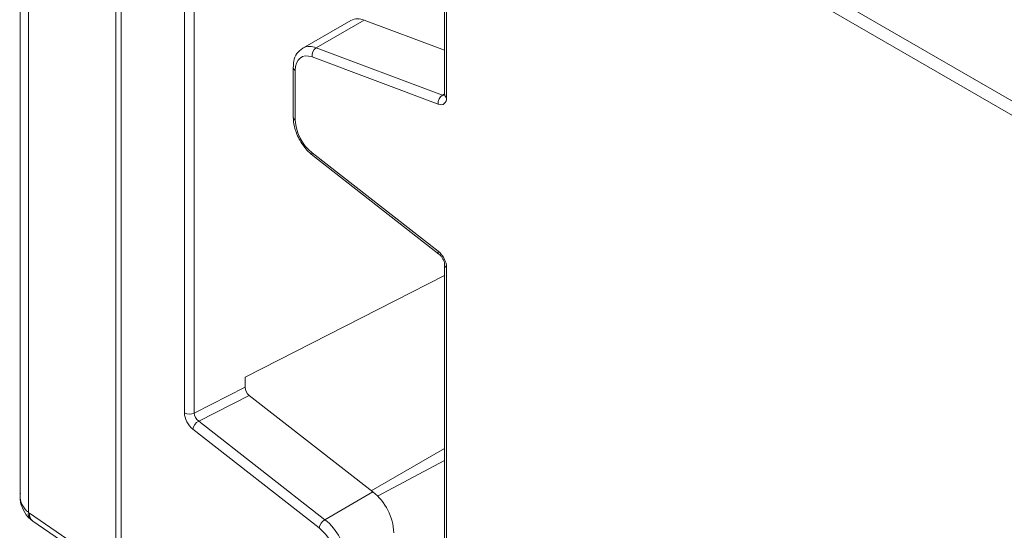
# Model space of a CAD drawing. Header units: millimetres. Extents: x -420 to 420, y -297 to 297.
# Tile 135 of 197: x 223 to 250, y 64 to 79. Entities that reach past the tile are written whole.
import ezdxf

# ---------------------------------------------------------------- set-up
doc = ezdxf.new("R2010")
doc.units = ezdxf.units.MM
doc.header["$MEASUREMENT"] = 0
doc.layers.add('layer 1', color=7, linetype='Continuous')

msp = doc.modelspace()

# ---------------------------------------------------------------- linework, layer by layer
at = {"layer": 'layer 1', "color": 7, "lineweight": 9}
for points in [[(222.6234, 200.3264), (222.6234, 200.3264), (222.6234, 65.2102), (222.6234, 65.2102)], [(222.8586, 200.0722), (222.8586, 200.0722), (222.8586, 64.719), (222.8586, 64.719)], [(225.3163, 87.443), (225.3163, 87.443), (225.3163, 60.2032), (225.3163, 60.2032)], [(225.4636, 87.358), (225.4636, 87.358), (225.4636, 59.9983), (225.4636, 59.9983)], [(227.2468, 67.5135), (227.2468, 67.5135), (227.2468, 86.3286), (227.2468, 86.3286)], [(227.5233, 86.1689), (227.5233, 86.1689), (227.5233, 67.5092), (227.5233, 67.5092)], [(234.5616, 82.1059), (234.5616, 82.1059), (234.5616, 76.4643), (234.5616, 76.4643)], [(234.6204, 82.0719), (234.6204, 82.0719), (234.6204, 76.3822), (234.6204, 76.3822)], [(244.5192, 79.7604), (244.5192, 79.7604), (268.4425, 65.9496), (268.4425, 65.9496)], [(244.5192, 79.7603), (244.5192, 79.7603), (268.7978, 65.7445), (268.7978, 65.7445)], [(244.164, 79.5552), (244.164, 79.5552), (268.4425, 65.5396), (268.4425, 65.5396)], [(231.9231, 78.5494), (231.9231, 78.5494), (230.5734, 77.7701), (230.5734, 77.7701)], [(232.3021, 78.5584), (232.3021, 78.5584), (230.9523, 77.7793), (230.9523, 77.7793)], [(232.3021, 78.5584), (232.1811, 78.6137), (232.0415, 78.6103), (231.9231, 78.5494)], [(234.5616, 77.7142), (234.5616, 77.7142), (232.3021, 78.5584), (232.3021, 78.5584)], [(230.9523, 77.7793), (230.831, 77.8345), (230.691, 77.8311), (230.5727, 77.7698)], [(230.9523, 77.7793), (230.8677, 77.7224), (230.8222, 77.6225), (230.8349, 77.5214)], [(230.9523, 77.7793), (230.9523, 77.7793), (234.5026, 76.4525), (234.5026, 76.4525)], [(234.3852, 76.1947), (234.3852, 76.1947), (230.8349, 77.5214), (230.8349, 77.5214)], [(230.3065, 77.2283), (230.3065, 77.2283), (230.3065, 75.8288), (230.3065, 75.8288)], [(230.3065, 77.2281), (230.3101, 77.1923), (230.3323, 77.161), (230.3653, 77.1461)], [(230.3653, 77.1461), (230.3653, 77.1461), (230.3653, 75.7468), (230.3653, 75.7468)], [(234.5026, 76.4525), (234.4178, 76.3956), (234.3725, 76.2959), (234.3852, 76.1947)], [(234.5026, 76.4525), (234.5026, 76.4525), (234.5616, 76.4896), (234.5616, 76.4896)], [(234.5026, 76.4525), (234.5308, 76.4405), (234.5565, 76.4407), (234.576, 76.4527)], [(234.5026, 76.4525), (234.5308, 76.4405), (234.5565, 76.4407), (234.576, 76.4527)], [(234.5026, 76.4525), (234.5308, 76.4405), (234.5565, 76.4407), (234.576, 76.4527)], [(234.5026, 76.4525), (234.5308, 76.4405), (234.5565, 76.4407), (234.576, 76.4527)], [(234.5026, 76.4525), (234.5308, 76.4405), (234.5565, 76.4407), (234.576, 76.4527)], [(234.5026, 76.4525), (234.5308, 76.4405), (234.5565, 76.4407), (234.576, 76.4527)], [(234.5026, 76.4525), (234.5308, 76.4405), (234.5565, 76.4407), (234.576, 76.4527)], [(234.5026, 76.4525), (234.5308, 76.4405), (234.5565, 76.4407), (234.576, 76.4527)], [(234.5026, 76.4525), (234.5308, 76.4405), (234.5565, 76.4407), (234.576, 76.4527)], [(234.5026, 76.4525), (234.5308, 76.4405), (234.5565, 76.4407), (234.576, 76.4527)], [(234.5026, 76.4525), (234.5308, 76.4405), (234.5565, 76.4407), (234.576, 76.4527)], [(234.5026, 76.4525), (234.5308, 76.4405), (234.5565, 76.4407), (234.576, 76.4527)], [(234.5026, 76.4525), (234.5308, 76.4405), (234.5565, 76.4407), (234.576, 76.4527)], [(234.5026, 76.4525), (234.5308, 76.4405), (234.5565, 76.4407), (234.576, 76.4527)], [(234.5026, 76.4525), (234.5308, 76.4405), (234.5565, 76.4407), (234.576, 76.4527)], [(234.5026, 76.4525), (234.5308, 76.4405), (234.5565, 76.4407), (234.576, 76.4527)], [(234.5026, 76.4525), (234.5308, 76.4405), (234.5565, 76.4407), (234.576, 76.4527)], [(234.5026, 76.4525), (234.5308, 76.4405), (234.5565, 76.4407), (234.576, 76.4527)], [(234.5026, 76.4525), (234.5308, 76.4405), (234.5565, 76.4405), (234.576, 76.4527)], [(234.5026, 76.4525), (234.5308, 76.4405), (234.5565, 76.4405), (234.576, 76.4527)], [(234.5026, 76.4525), (234.5308, 76.4405), (234.5565, 76.4405), (234.576, 76.4527)], [(234.5026, 76.4525), (234.5026, 76.4525), (234.5026, 76.4525), (234.5026, 76.4525)], [(234.5616, 76.4643), (234.5648, 76.4281), (234.5872, 76.3968), (234.6204, 76.3822)], [(234.576, 76.4527), (234.576, 76.4527), (234.576, 76.4527), (234.576, 76.4527)], [(234.3852, 76.1947), (234.5211, 76.1439), (234.6204, 76.223), (234.6204, 76.3822)], [(234.3852, 76.1947), (234.5211, 76.1439), (234.6204, 76.223), (234.6204, 76.3822)], [(234.3852, 76.1947), (234.5211, 76.1439), (234.6204, 76.223), (234.6204, 76.3822)], [(234.3852, 76.1947), (234.5211, 76.1439), (234.6204, 76.223), (234.6204, 76.3822)], [(234.3852, 76.1947), (234.5211, 76.1439), (234.6204, 76.223), (234.6204, 76.3822)], [(234.3852, 76.1947), (234.5211, 76.1439), (234.6204, 76.223), (234.6204, 76.3822)], [(234.3852, 76.1947), (234.5211, 76.1439), (234.6204, 76.223), (234.6204, 76.3822)], [(234.3852, 76.1947), (234.5211, 76.1439), (234.6204, 76.223), (234.6204, 76.3822)], [(234.3852, 76.1947), (234.5211, 76.1439), (234.6204, 76.223), (234.6204, 76.3822)], [(234.3852, 76.1947), (234.5211, 76.1439), (234.6204, 76.223), (234.6204, 76.3822)], [(234.3852, 76.1947), (234.5211, 76.1439), (234.6204, 76.2228), (234.6204, 76.3822)], [(234.3852, 76.1947), (234.5211, 76.1439), (234.6204, 76.2228), (234.6204, 76.3822)], [(234.3852, 76.1947), (234.5211, 76.1439), (234.6204, 76.2228), (234.6204, 76.3822)], [(234.3852, 76.1947), (234.5211, 76.1439), (234.6204, 76.2228), (234.6204, 76.3822)], [(234.3852, 76.1947), (234.5211, 76.1439), (234.6204, 76.2228), (234.6204, 76.3822)], [(234.3852, 76.1947), (234.5211, 76.1439), (234.6204, 76.2228), (234.6204, 76.3822)], [(234.3852, 76.1947), (234.5211, 76.1439), (234.6204, 76.2228), (234.6204, 76.3822)], [(234.3852, 76.1947), (234.5211, 76.1439), (234.6204, 76.2228), (234.6204, 76.3822)], [(234.3852, 76.1947), (234.5211, 76.1439), (234.6204, 76.2228), (234.6204, 76.3822)], [(234.3852, 76.1947), (234.5211, 76.1439), (234.6204, 76.2228), (234.6204, 76.3822)], [(234.3852, 76.1947), (234.5211, 76.1439), (234.6204, 76.2228), (234.6204, 76.3822)], [(234.3852, 76.1947), (234.3852, 76.1947), (234.3852, 76.1947), (234.3852, 76.1947)], [(234.6204, 76.3822), (234.6204, 76.3822), (234.6204, 76.3822), (234.6204, 76.3822)], [(230.3065, 75.8288), (230.3101, 75.7928), (230.3323, 75.7617), (230.3653, 75.7468)], [(230.3653, 75.7468), (230.3836, 75.388), (230.5544, 75.054), (230.8349, 74.8294)], [(230.8349, 74.8294), (230.8264, 74.8024), (230.8335, 74.7731), (230.8534, 74.7531)], [(230.8349, 74.8294), (230.8349, 74.8294), (234.3852, 72.057), (234.3852, 72.057)], [(230.8534, 74.7531), (230.8534, 74.7531), (234.4036, 71.9806), (234.4036, 71.9806)], [(234.3852, 72.057), (234.3767, 72.03), (234.3837, 72.0006), (234.4036, 71.9806)], [(234.6204, 71.5978), (234.6204, 71.7571), (234.5211, 71.9506), (234.3852, 72.057)], [(234.3852, 72.057), (234.3852, 72.057), (234.3852, 72.057), (234.3852, 72.057)], [(234.6204, 71.5978), (234.6204, 71.7571), (234.5211, 71.9506), (234.3852, 72.057)], [(234.6204, 71.5978), (234.6204, 71.7571), (234.5211, 71.9506), (234.3852, 72.057)], [(234.6204, 71.5978), (234.6204, 71.7571), (234.5211, 71.9506), (234.3852, 72.057)], [(234.6204, 71.5978), (234.6204, 71.7571), (234.5211, 71.9506), (234.3852, 72.057)], [(234.6204, 71.5978), (234.6204, 71.7571), (234.5211, 71.9506), (234.3852, 72.057)], [(234.6204, 71.5978), (234.6204, 71.7571), (234.5211, 71.9506), (234.3852, 72.057)], [(234.6204, 71.5978), (234.6204, 71.7571), (234.5211, 71.9506), (234.3852, 72.057)], [(234.6204, 71.5978), (234.6204, 71.7571), (234.5211, 71.9506), (234.3852, 72.057)], [(234.6204, 71.5978), (234.6204, 71.7571), (234.5211, 71.9506), (234.3852, 72.057)], [(234.6204, 71.5978), (234.6204, 71.7571), (234.5211, 71.9506), (234.3852, 72.057)], [(234.6204, 71.5978), (234.6204, 71.7571), (234.5211, 71.9506), (234.3852, 72.057)], [(234.6204, 71.5978), (234.6204, 71.7571), (234.5211, 71.9506), (234.3852, 72.057)], [(234.6204, 71.5978), (234.6204, 71.7571), (234.5211, 71.9506), (234.3852, 72.057)], [(234.6204, 71.5978), (234.6204, 71.7571), (234.5211, 71.9506), (234.3852, 72.057)], [(234.6204, 71.5978), (234.6204, 71.7571), (234.5211, 71.9506), (234.3852, 72.057)], [(234.6204, 71.5978), (234.6204, 71.7571), (234.5211, 71.9506), (234.3852, 72.057)], [(234.6204, 71.5978), (234.6204, 71.7571), (234.5211, 71.9506), (234.3852, 72.057)], [(234.6204, 71.5978), (234.6204, 71.7569), (234.5211, 71.9506), (234.3852, 72.057)], [(234.6204, 71.5978), (234.6204, 71.7569), (234.5211, 71.9506), (234.3852, 72.057)], [(234.6204, 71.5978), (234.6204, 71.7569), (234.5211, 71.9506), (234.3852, 72.057)], [(234.5616, 71.6798), (234.5616, 71.6798), (234.5616, 54.794), (234.5616, 54.794)], [(234.5616, 71.6798), (234.565, 71.6438), (234.5874, 71.6124), (234.6204, 71.5978)], [(234.6204, 71.5978), (234.6204, 71.5978), (234.6204, 54.7119), (234.6204, 54.7119)], [(234.6204, 71.5978), (234.6204, 71.5978), (234.6204, 71.5978), (234.6204, 71.5978)], [(234.5616, 71.3752), (234.5616, 71.3752), (228.9516, 68.5162), (228.9516, 68.5162)], [(228.9516, 68.5162), (228.9516, 68.5162), (228.9516, 68.2372), (228.9516, 68.2372)], [(227.5233, 67.5092), (227.5233, 67.5092), (228.9516, 68.2372), (228.9516, 68.2372)], [(228.9516, 68.2372), (228.9516, 68.1577), (229.0012, 68.0608), (229.0693, 68.0077)], [(228.9516, 68.2372), (228.9516, 68.2372), (228.9516, 68.2372), (228.9516, 68.2372)], [(228.9516, 68.2372), (228.9516, 68.1577), (229.0012, 68.0608), (229.0693, 68.0077)], [(228.9516, 68.2372), (228.9516, 68.1577), (229.0012, 68.0608), (229.0693, 68.0077)], [(228.9516, 68.2372), (228.9516, 68.1577), (229.0012, 68.0608), (229.0693, 68.0077)], [(228.9516, 68.2372), (228.9516, 68.1577), (229.0012, 68.0608), (229.0693, 68.0077)], [(228.9516, 68.2372), (228.9516, 68.1577), (229.0012, 68.0608), (229.0693, 68.0077)], [(228.9516, 68.2372), (228.9516, 68.1577), (229.0012, 68.0608), (229.0693, 68.0077)], [(228.9516, 68.2372), (228.9516, 68.1577), (229.0012, 68.0608), (229.0693, 68.0077)], [(228.9516, 68.2372), (228.9516, 68.1577), (229.0012, 68.0608), (229.0693, 68.0077)], [(228.9516, 68.2372), (228.9516, 68.1577), (229.0012, 68.0608), (229.0693, 68.0077)], [(228.9516, 68.2372), (228.9516, 68.1577), (229.0012, 68.0608), (229.0693, 68.0077)], [(228.9516, 68.2372), (228.9516, 68.1577), (229.0012, 68.0608), (229.0693, 68.0077)], [(228.9516, 68.2372), (228.9516, 68.1577), (229.0012, 68.0608), (229.0693, 68.0077)], [(228.9516, 68.2372), (228.9516, 68.1577), (229.0012, 68.0608), (229.0693, 68.0075)], [(228.9516, 68.2372), (228.9516, 68.1577), (229.0012, 68.0608), (229.0693, 68.0075)], [(228.9516, 68.2372), (228.9516, 68.1577), (229.0012, 68.0608), (229.0693, 68.0075)], [(228.9516, 68.2372), (228.9516, 68.1575), (229.0012, 68.0608), (229.0693, 68.0075)], [(228.9516, 68.2372), (228.9516, 68.1575), (229.0012, 68.0608), (229.0693, 68.0075)], [(228.9516, 68.2372), (228.9516, 68.1575), (229.0012, 68.0608), (229.0693, 68.0075)], [(228.9516, 68.2372), (228.9516, 68.1575), (229.0012, 68.0608), (229.0693, 68.0075)], [(228.9516, 68.2372), (228.9516, 68.1575), (229.0012, 68.0608), (229.0693, 68.0075)], [(229.0693, 68.0077), (229.0693, 68.0077), (227.6487, 67.2838), (227.6487, 67.2838)], [(232.5488, 65.2905), (232.5488, 65.2905), (229.0693, 68.0077), (229.0693, 68.0077)], [(229.0693, 68.0077), (229.0693, 68.0077), (229.0693, 68.0075), (229.0693, 68.0075)], [(227.2468, 67.5135), (227.2468, 67.3541), (227.3459, 67.1606), (227.482, 67.0544)], [(227.2468, 67.5135), (227.2468, 67.5135), (227.2468, 67.5135), (227.2468, 67.5135)], [(227.2468, 67.5135), (227.2468, 67.3541), (227.3459, 67.1606), (227.482, 67.0544)], [(227.2468, 67.5135), (227.2468, 67.3541), (227.3459, 67.1606), (227.482, 67.0544)], [(227.2468, 67.5135), (227.2468, 67.3541), (227.3459, 67.1606), (227.482, 67.0544)], [(227.2468, 67.5135), (227.2468, 67.3541), (227.3459, 67.1606), (227.482, 67.0544)], [(227.2468, 67.5135), (227.2468, 67.3541), (227.3459, 67.1606), (227.482, 67.0544)], [(227.2468, 67.5135), (227.2468, 67.3541), (227.3459, 67.1606), (227.482, 67.0544)], [(227.2468, 67.5135), (227.2468, 67.3541), (227.3459, 67.1606), (227.482, 67.0544)], [(227.2468, 67.5135), (227.2468, 67.3541), (227.3459, 67.1606), (227.482, 67.0544)], [(227.2468, 67.5135), (227.2468, 67.3541), (227.3459, 67.1606), (227.482, 67.0544)], [(227.2468, 67.5135), (227.2468, 67.3541), (227.3459, 67.1606), (227.482, 67.0544)], [(227.2468, 67.5135), (227.2468, 67.3541), (227.3459, 67.1606), (227.482, 67.0544)], [(227.2468, 67.5135), (227.2468, 67.3541), (227.3459, 67.1606), (227.482, 67.0544)], [(227.2468, 67.5135), (227.2468, 67.3541), (227.3459, 67.1606), (227.482, 67.0544)], [(227.2468, 67.5135), (227.2468, 67.3541), (227.3459, 67.1606), (227.482, 67.0544)], [(227.2468, 67.5135), (227.2468, 67.3541), (227.3459, 67.1606), (227.482, 67.0544)], [(227.2468, 67.5135), (227.2468, 67.3541), (227.3459, 67.1606), (227.482, 67.0544)], [(227.2468, 67.5135), (227.2468, 67.3541), (227.3459, 67.1606), (227.482, 67.0544)], [(227.2468, 67.5135), (227.2468, 67.3541), (227.3459, 67.1606), (227.482, 67.0544)], [(227.2468, 67.5135), (227.2468, 67.3541), (227.3459, 67.1606), (227.482, 67.0544)], [(227.2468, 67.5135), (227.2468, 67.3541), (227.3459, 67.1606), (227.482, 67.0544)], [(227.2468, 67.5135), (227.3333, 67.4689), (227.4356, 67.4674), (227.5233, 67.5092)], [(227.6487, 67.2838), (227.5649, 67.2326), (227.5049, 67.15), (227.482, 67.0544)], [(227.5233, 67.5092), (227.5239, 67.4301), (227.5768, 67.3349), (227.6487, 67.2838)], [(227.5233, 67.5092), (227.5233, 67.5092), (227.5233, 67.5092), (227.5233, 67.5092)], [(227.5233, 67.5092), (227.5239, 67.4301), (227.5768, 67.3349), (227.6487, 67.2838)], [(227.5233, 67.5092), (227.5239, 67.4301), (227.5768, 67.3349), (227.6487, 67.2838)], [(227.5233, 67.5092), (227.5239, 67.4301), (227.5768, 67.3349), (227.6487, 67.2838)], [(227.5233, 67.5092), (227.5239, 67.4301), (227.5768, 67.3349), (227.6487, 67.2838)], [(227.5233, 67.5092), (227.5239, 67.4301), (227.5768, 67.3349), (227.6487, 67.2838)], [(227.5233, 67.5092), (227.5239, 67.4299), (227.5768, 67.3349), (227.6487, 67.2838)], [(227.5233, 67.5092), (227.5239, 67.4299), (227.5768, 67.3349), (227.6487, 67.2838)], [(227.5233, 67.5092), (227.5239, 67.4299), (227.5768, 67.3349), (227.6487, 67.2838)], [(227.5233, 67.5092), (227.5239, 67.4299), (227.5768, 67.3349), (227.6487, 67.2838)], [(227.5233, 67.5092), (227.5239, 67.4299), (227.5768, 67.3349), (227.6487, 67.2838)], [(227.5233, 67.5092), (227.5239, 67.4299), (227.5768, 67.3349), (227.6487, 67.2836)], [(227.5233, 67.5092), (227.5239, 67.4299), (227.5768, 67.3349), (227.6487, 67.2836)], [(227.5233, 67.5092), (227.5239, 67.4299), (227.5768, 67.3349), (227.6487, 67.2836)], [(227.5233, 67.5092), (227.5239, 67.4299), (227.5768, 67.3349), (227.6487, 67.2836)], [(227.5233, 67.5092), (227.5239, 67.4299), (227.5768, 67.3349), (227.6487, 67.2836)], [(227.5233, 67.5092), (227.5239, 67.4299), (227.5768, 67.3349), (227.6487, 67.2836)], [(227.5233, 67.5092), (227.5239, 67.4299), (227.5768, 67.3349), (227.6487, 67.2836)], [(227.5233, 67.5092), (227.5239, 67.4299), (227.5768, 67.3349), (227.6487, 67.2836)], [(227.5233, 67.5092), (227.5239, 67.4299), (227.5768, 67.3349), (227.6487, 67.2836)], [(227.5233, 67.5092), (227.5239, 67.4299), (227.5768, 67.3349), (227.6487, 67.2836)], [(227.6487, 67.2838), (227.6487, 67.2838), (231.199, 64.5114), (231.199, 64.5114)], [(227.6487, 67.2838), (227.6487, 67.2838), (227.6487, 67.2836), (227.6487, 67.2836)], [(227.482, 67.0544), (227.482, 67.0544), (227.482, 67.0544), (227.482, 67.0544)], [(231.0322, 64.2819), (231.0322, 64.2819), (227.482, 67.0544), (227.482, 67.0544)], [(234.5616, 66.5158), (234.5616, 66.5158), (232.5019, 65.3269), (232.5019, 65.3269)], [(232.676, 65.1767), (232.676, 65.1767), (234.5616, 66.1759), (234.5616, 66.1759)], [(222.6234, 65.2102), (222.6234, 65.0056), (222.7067, 64.8318), (222.8586, 64.719)], [(222.6234, 65.2102), (222.6234, 65.2102), (222.6234, 65.2102), (222.6234, 65.2102)], [(222.6234, 65.2102), (222.6234, 65.0056), (222.7067, 64.8318), (222.8586, 64.719)], [(222.6234, 65.2102), (222.6234, 65.0056), (222.7067, 64.8318), (222.8586, 64.719)], [(222.6234, 65.2102), (222.6234, 65.0056), (222.7067, 64.8318), (222.8586, 64.719)], [(222.6234, 65.2102), (222.6234, 65.0056), (222.7067, 64.8316), (222.8586, 64.719)], [(222.6234, 65.2102), (222.6234, 65.0056), (222.7067, 64.8316), (222.8586, 64.719)], [(222.6234, 65.2102), (222.6234, 65.0056), (222.7067, 64.8316), (222.8586, 64.719)], [(222.6234, 65.2102), (222.6234, 65.0056), (222.7067, 64.8316), (222.8586, 64.719)], [(222.6234, 65.2102), (222.6234, 65.0056), (222.7067, 64.8316), (222.8586, 64.719)], [(222.6234, 65.2102), (222.6234, 65.0056), (222.7067, 64.8316), (222.8586, 64.719)], [(222.6234, 65.2102), (222.6234, 65.0056), (222.7067, 64.8316), (222.8586, 64.719)], [(222.6234, 65.2102), (222.6234, 65.0056), (222.7067, 64.8316), (222.8586, 64.719)], [(222.6234, 65.2102), (222.6234, 65.0056), (222.7067, 64.8316), (222.8586, 64.719)], [(222.6234, 65.2102), (222.6234, 65.0056), (222.7067, 64.8316), (222.8586, 64.719)], [(222.6234, 65.2102), (222.6234, 65.0056), (222.7067, 64.8316), (222.8586, 64.719)], [(222.6234, 65.2102), (222.6234, 65.0056), (222.7067, 64.8316), (222.8586, 64.719)], [(222.6234, 65.2102), (222.6234, 65.0056), (222.7067, 64.8316), (222.8586, 64.719)], [(222.6234, 65.2102), (222.6234, 65.0056), (222.7067, 64.8316), (222.8586, 64.719)], [(222.6234, 65.2102), (222.6234, 65.0056), (222.7067, 64.8316), (222.8586, 64.719)], [(222.6234, 65.2102), (222.6234, 65.0056), (222.7067, 64.8316), (222.8586, 64.719)], [(222.6234, 65.2102), (222.6234, 65.0056), (222.7067, 64.8316), (222.8586, 64.719)], [(231.199, 64.5114), (231.199, 64.5114), (232.5488, 65.2905), (232.5488, 65.2905)], [(233.1358, 64.1437), (233.113, 64.5924), (232.8995, 65.0097), (232.5488, 65.2905)], [(222.8586, 64.719), (222.8458, 64.6426), (222.8728, 64.565), (222.9299, 64.5128)], [(222.8586, 64.719), (222.8679, 64.7115), (222.8772, 64.7044), (222.8866, 64.6978)], [(222.8586, 64.719), (222.8586, 64.719), (222.8586, 64.719), (222.8586, 64.719)], [(222.8586, 64.719), (222.8679, 64.7115), (222.8772, 64.7044), (222.8866, 64.6978)], [(222.8586, 64.719), (222.8679, 64.7115), (222.8772, 64.7044), (222.8866, 64.6978)], [(222.8586, 64.719), (222.8679, 64.7115), (222.8772, 64.7044), (222.8866, 64.6978)], [(222.8586, 64.719), (222.8679, 64.7113), (222.8772, 64.7044), (222.8866, 64.6978)], [(222.8586, 64.719), (222.8679, 64.7113), (222.8772, 64.7044), (222.8866, 64.6978)], [(222.8586, 64.719), (222.8679, 64.7113), (222.8772, 64.7044), (222.8866, 64.6978)], [(222.8586, 64.719), (222.8679, 64.7113), (222.8772, 64.7044), (222.8866, 64.6978)], [(222.8586, 64.719), (222.8679, 64.7113), (222.8772, 64.7044), (222.8866, 64.6978)], [(222.8586, 64.719), (222.8679, 64.7113), (222.8772, 64.7044), (222.8866, 64.6978)], [(222.8586, 64.719), (222.8679, 64.7113), (222.8772, 64.7044), (222.8866, 64.6978)], [(222.8586, 64.719), (222.8679, 64.7113), (222.8772, 64.7044), (222.8866, 64.6978)], [(222.8586, 64.719), (222.8679, 64.7113), (222.8772, 64.7042), (222.8866, 64.6978)], [(222.8586, 64.719), (222.8679, 64.7113), (222.8772, 64.7042), (222.8866, 64.6978)], [(222.8586, 64.719), (222.8679, 64.7113), (222.8772, 64.7042), (222.8866, 64.6978)], [(222.8586, 64.719), (222.8679, 64.7113), (222.8772, 64.7042), (222.8866, 64.6978)], [(222.8586, 64.719), (222.8679, 64.7113), (222.8772, 64.7042), (222.8866, 64.6978)], [(222.8586, 64.719), (222.8679, 64.7113), (222.8772, 64.7042), (222.8866, 64.6978)], [(222.8586, 64.719), (222.8679, 64.7113), (222.8772, 64.7042), (222.8866, 64.6978)], [(222.8586, 64.719), (222.8679, 64.7113), (222.8772, 64.7042), (222.8866, 64.6978)], [(222.8586, 64.719), (222.8679, 64.7113), (222.8772, 64.7042), (222.8866, 64.6978)], [(222.8586, 64.719), (222.8586, 64.719), (222.8586, 64.719), (222.8586, 64.719)], [(222.8866, 64.6978), (222.88, 64.6102), (222.9176, 64.5248), (222.9867, 64.4704)], [(222.8866, 64.6978), (222.8866, 64.6978), (222.8866, 64.6978), (222.8866, 64.6978)], [(222.8866, 64.6978), (222.8866, 64.6978), (225.3163, 63.0263), (225.3163, 63.0263)], [(222.9303, 64.5126), (222.9303, 64.5126), (222.9867, 64.4706), (222.9867, 64.4706)], [(222.9867, 64.4704), (222.9867, 64.4704), (225.3163, 62.8678), (225.3163, 62.8678)], [(231.199, 64.5114), (231.1152, 64.4601), (231.0551, 64.3775), (231.0322, 64.2819)], [(231.5019, 63.3644), (231.4837, 63.7234), (231.3127, 64.0573), (231.0322, 64.2819)], [(231.7861, 63.3644), (231.7634, 63.8131), (231.5496, 64.2305), (231.199, 64.5114)]]:
    msp.add_open_spline(points, degree=3, dxfattribs=at)
for points, knots in [([(230.5746, 77.767), (230.5148, 77.7214), (230.4551, 77.676), (230.4111, 77.6163), (230.4111, 77.6163), (230.3663, 77.5554), (230.3379, 77.4801), (230.3233, 77.4001), (230.3233, 77.4001), (230.3133, 77.3442), (230.3099, 77.2861), (230.3065, 77.2283)], [0, 0, 0, 0, 0.25, 0.25, 0.25, 0.25, 0.5, 0.5, 0.5, 0.5, 1, 1, 1, 1]), ([(230.8349, 77.5214), (230.8349, 77.5214), (230.7392, 77.547), (230.7392, 77.547), (230.7392, 77.547), (230.7392, 77.547), (230.6494, 77.5504), (230.6494, 77.5504), (230.6494, 77.5504), (230.6494, 77.5504), (230.5683, 77.5317), (230.5683, 77.5317), (230.5683, 77.5317), (230.5683, 77.5317), (230.4983, 77.4913), (230.4983, 77.4913), (230.4983, 77.4913), (230.4983, 77.4913), (230.4414, 77.4305), (230.4414, 77.4305), (230.4414, 77.4305), (230.4414, 77.4305), (230.3994, 77.3508), (230.3994, 77.3508), (230.3994, 77.3508), (230.3994, 77.3508), (230.3739, 77.2552), (230.3739, 77.2552), (230.3739, 77.2552), (230.3739, 77.2552), (230.3653, 77.1461), (230.3653, 77.1461)], [0, 0, 0, 0, 0.1111111, 0.1111111, 0.1111111, 0.1111111, 0.2222222, 0.2222222, 0.2222222, 0.2222222, 0.3333333, 0.3333333, 0.3333333, 0.3333333, 0.4444444, 0.4444444, 0.4444444, 0.4444444, 0.5555556, 0.5555556, 0.5555556, 0.5555556, 0.6666667, 0.6666667, 0.6666667, 0.6666667, 0.7777778, 0.7777778, 0.7777778, 0.7777778, 1, 1, 1, 1]), ([(234.5616, 76.4643), (234.5605, 76.4533), (234.5595, 76.4424), (234.5592, 76.4384), (234.5592, 76.4384), (234.5587, 76.4358), (234.559, 76.4364), (234.559, 76.4368)], [0, 0, 0, 0, 0.3333333, 0.3333333, 0.3333333, 0.3333333, 1, 1, 1, 1]), ([(230.3065, 75.8288), (230.3131, 75.7412), (230.3197, 75.6537), (230.3393, 75.5644), (230.3393, 75.5644), (230.3651, 75.448), (230.4132, 75.3285), (230.4738, 75.2152), (230.4738, 75.2152), (230.5343, 75.1019), (230.6072, 74.9945), (230.6904, 74.9053), (230.6904, 74.9053), (230.7421, 74.8499), (230.7977, 74.8015), (230.8534, 74.7531)], [0, 0, 0, 0, 0.2, 0.2, 0.2, 0.2, 0.4, 0.4, 0.4, 0.4, 0.6, 0.6, 0.6, 0.6, 1, 1, 1, 1]), ([(234.4036, 71.9806), (234.4189, 71.9673), (234.4341, 71.9539), (234.4492, 71.9372), (234.4492, 71.9372), (234.4651, 71.9199), (234.4807, 71.899), (234.4946, 71.8769), (234.4946, 71.8769), (234.5095, 71.8533), (234.5223, 71.8287), (234.5326, 71.8042), (234.5326, 71.8042), (234.543, 71.7794), (234.5507, 71.7547), (234.5555, 71.7325), (234.5555, 71.7325), (234.5593, 71.7141), (234.5612, 71.6975), (234.5616, 71.6842), (234.5616, 71.6842), (234.5616, 71.6827), (234.5616, 71.6814), (234.5616, 71.6798)], [0, 0, 0, 0, 0.1428571, 0.1428571, 0.1428571, 0.1428571, 0.2857143, 0.2857143, 0.2857143, 0.2857143, 0.4285714, 0.4285714, 0.4285714, 0.4285714, 0.5714286, 0.5714286, 0.5714286, 0.5714286, 0.7142857, 0.7142857, 0.7142857, 0.7142857, 1, 1, 1, 1]), ([(222.6353, 65.2488), (222.6309, 65.2231), (222.6265, 65.1976), (222.6241, 65.1718), (222.6241, 65.1718), (222.6142, 65.0597), (222.6453, 64.9478), (222.6897, 64.8427), (222.6897, 64.8427), (222.7281, 64.7516), (222.7762, 64.6658), (222.8421, 64.5953), (222.8421, 64.5953), (222.8691, 64.5661), (222.8995, 64.5394), (222.9299, 64.5128)], [0, 0, 0, 0, 0.2, 0.2, 0.2, 0.2, 0.4, 0.4, 0.4, 0.4, 0.6, 0.6, 0.6, 0.6, 1, 1, 1, 1])]:
    msp.add_open_spline(points, degree=3, knots=knots, dxfattribs=at)

doc.saveas('drawing.dxf')
